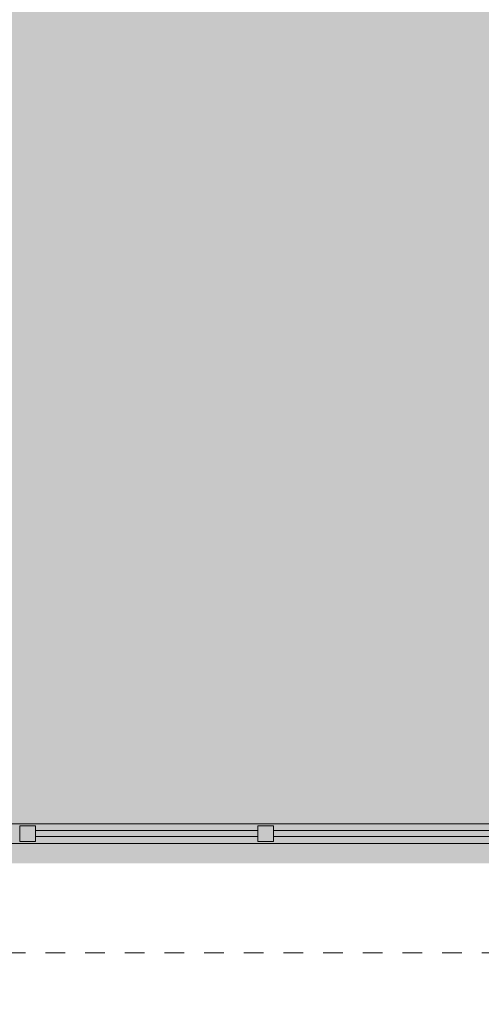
# Model space of a CAD drawing. Header units: metres. Extents: x -52 to 123, y -78 to 33.
# Tile 27 of 114: x 38.12 to 40.44, y -41.36 to -36.4. Entities that reach past the tile are written whole.
import ezdxf

# ---------------------------------------------------------------- set-up
doc = ezdxf.new("R2010")
doc.units = ezdxf.units.M
doc.linetypes.add('Rasterlinie', pattern=[0.019, 0.01, -0.003, 0.003, -0.003])
for name, color, linetype, lineweight in [('A_Detailelemente', 7, 'Continuous', 9), ('A_Fassadenelemente', 7, 'Continuous', 9), ('A_Fassadenpfosten', 7, 'Continuous', 9), ('A_Raster', 7, 'Continuous', 9), ('A_Wände', 7, 'Continuous', 9)]:
    doc.layers.add(name, color=color, linetype=linetype, lineweight=lineweight)

# ---------------------------------------------------------------- blocks, each defined once
blk = doc.blocks.new('Systemelement - Verglasung-3298036-BS_Übersicht_O1_BRANDSCHUTZ')
at = {"layer": 'A_Fassadenelemente'}
for p, q in [((-0.56, 0.015), (0.56, 0.015)), ((-0.56, -0.015), (-0.56, 0.015)), ((0.56, -0.015), (0.56, 0.015)), ((0.56, -0.015), (-0.56, -0.015))]:
    blk.add_line(p, q, dxfattribs=at)
blk = doc.blocks.new('Pfosten rechteckig - 80x80-3298034-BS_Übersicht_O1_BRANDSCHUTZ')
at = {"layer": 'A_Fassadenpfosten'}
for p, q in [((0.04, 0.04), (-0.04, 0.04)), ((-0.04, 0.04), (-0.04, -0.04)), ((0.04, 0.04), (0.04, -0.04)), ((-0.04, -0.04), (0.04, -0.04))]:
    blk.add_line(p, q, dxfattribs=at)

msp = doc.modelspace()

# ---------------------------------------------------------------- hatches: boundary and pattern name
at = {"layer": 'A_Detailelemente', "true_color": 0x499c4b}
h = msp.add_hatch(color=95, dxfattribs=at)
h.paths.add_polyline_path([(70.726, -41.277), (74.006, -41.277), (74.006, -40.447), (82.48, -40.447), (82.48, -33.347), (20.232, -33.347), (20.232, -40.447), (28.706, -40.4473), (28.706, -41.277), (32.006, -41.277), (32.006, -40.447), (49.106, -40.447), (49.106, -41.277), (53.606, -41.277), (53.6083, -40.447), (70.706, -40.447), (70.706, -41.277)], flags=0)
h.paths.add_polyline_path([(24.206, -37.647), (24.206, -37.347), (24.506, -37.347), (24.266, -37.407), (24.2596, -37.4325)], flags=0)
h.paths.add_polyline_path([(79.406, -37.647), (79.406, -37.347), (79.706, -37.347), (79.466, -37.407)], flags=0)
h.paths.add_polyline_path([(24.206, -36.447), (24.206, -36.147), (24.506, -36.147), (24.2659, -36.2075)], flags=0)
h.paths.add_polyline_path([(79.406, -36.447), (79.406, -36.147), (79.706, -36.147), (79.466, -36.207)], flags=0)
h.paths.add_polyline_path([(32.206, -35.1261), (32.206, -35.1261), (32.7046, -35.1261)], flags=0)
h.paths.add_polyline_path([(39.3558, -34.952), (39.356, -34.952), (39.056, -34.9503)], flags=0)
at = {"layer": 'A_Detailelemente', "true_color": 0xebdb14}
h = msp.add_hatch(color=40, dxfattribs=at)
h.paths.add_polyline_path([(47.9437, -49.572), (70.581, -49.5714), (70.581, -41.357), (70.681, -41.357), (70.681, -40.447), (53.606, -40.447), (53.606, -41.277), (49.106, -41.277), (49.1052, -40.447), (32.031, -40.447), (32.031, -41.357), (32.131, -41.357), (32.131, -49.572), (46.7245, -49.572)], flags=0)
h.paths.add_polyline_path([(32.381, -49.322), (32.381, -40.647), (48.926, -40.647), (48.926, -41.457), (53.786, -41.457), (53.786, -40.647), (70.331, -40.647), (70.331, -49.322), (32.4887, -49.322)], flags=0)

# ---------------------------------------------------------------- linework, layer by layer
at = {"layer": 'A_Raster', "linetype": 'Rasterlinie'}
msp.add_line((9.8459, -41.097), (94.5874, -41.097), dxfattribs=at)
at = {"layer": 'A_Wände'}
for p, q in [((32.206, -40.447), (48.906, -40.447)), ((49.006, -40.547), (32.106, -40.547))]:
    msp.add_line(p, q, dxfattribs=at)

# ---------------------------------------------------------------- block references
at = {"layer": 'A_Fassadenelemente', "rotation": 180}
for p in [(38.756, -40.497), (39.956, -40.497)]:
    msp.add_blockref('Systemelement - Verglasung-3298036-BS_Übersicht_O1_BRANDSCHUTZ', p, dxfattribs=at)
at = {"layer": 'A_Fassadenpfosten', "extrusion": (0, 0, -1)}
for p in [(-38.156, -40.497), (-39.356, -40.497)]:
    msp.add_blockref('Pfosten rechteckig - 80x80-3298034-BS_Übersicht_O1_BRANDSCHUTZ', p, dxfattribs=at)

doc.saveas('drawing.dxf')
